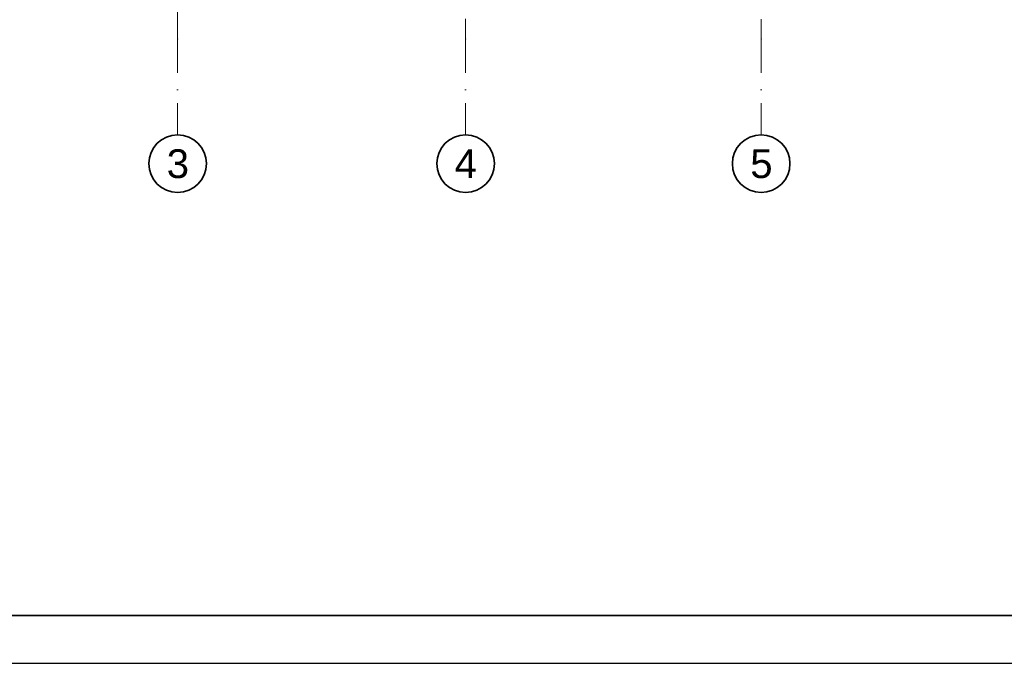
# Model space of a CAD drawing. Header units: millimetres. Extents: x -148444 to 51443, y -4810 to 453290.
# Tile 255 of 256: x 19913 to 30171, y 137990 to 144699. Entities that reach past the tile are written whole.
import ezdxf

# ---------------------------------------------------------------- set-up
doc = ezdxf.new("R2010")
doc.units = ezdxf.units.MM
doc.linetypes.add('Kropki i Kreski', pattern=[6.702778, 3.527778, -1.763889, 0, -1.411111])
doc.layers.add('CP_FRREF', color=251, linetype='Continuous', lineweight=35)
doc.layers.add('CP_LINENORM', color=253, linetype='Continuous')
doc.layers.add('Konstrukcja - Siatka mod', color=8, linetype='Continuous')
doc.styles.add('STYL_AUTOMATYCZNY_1', font='arial.ttf')

msp = doc.modelspace()

# ---------------------------------------------------------------- linework, layer by layer
at = {"layer": 'CP_FRREF'}
msp.add_line((-2057, 138490), (50943, 138490), dxfattribs=at)
at = {"layer": 'CP_LINENORM', "linetype": 'Continuous'}
msp.add_line((-3557, 137990), (51443, 137990), dxfattribs=at)
at = {"layer": 'Konstrukcja - Siatka mod', "color": 8, "linetype": 'Kropki i Kreski', "lineweight": 13, "ltscale": 100}
for p, q in [((21558, 144498), (21558, 161463)), ((24558, 161468), (24558, 144498)), ((27638, 161463), (27638, 144498)), ((21558, 144498), (21558, 143498)), ((24558, 144498), (24558, 143498)), ((27638, 144498), (27638, 143498))]:
    msp.add_line(p, q, dxfattribs=at)
at = {"layer": 'Konstrukcja - Siatka mod', "color": 8, "linetype": 'Continuous', "lineweight": 35, "ltscale": 100}
for centre in [(21558, 143198), (24558, 143198), (27638, 143198)]:
    msp.add_circle(centre, 300, dxfattribs=at)
at = {"layer": 'Konstrukcja - Siatka mod', "color": 8, "linetype": 'Kropki i Kreski', "lineweight": 13, "ltscale": 100}
for p in [(21558, 144498), (21558, 144498), (24558, 144498), (24558, 144498), (27638, 144498), (27638, 144498)]:
    msp.add_point(p, dxfattribs=at)

# ---------------------------------------------------------------- texts
at = {"layer": 'Konstrukcja - Siatka mod', "color": 8, "linetype": 'Continuous', "lineweight": 13, "char_height": 300, "attachment_point": 1, "style": 'STYL_AUTOMATYCZNY_1'}
for s, insert in [('\\A1;{\\pql;\\pt0;\\fArial|b0|i0|c238|p0;\\W1.000000;3}', (21444, 143348)), ('\\A1;{\\pql;\\pt0;\\fArial|b0|i0|c238|p0;\\W1.000000;4}', (24444, 143348)), ('\\A1;{\\pql;\\pt0;\\fArial|b0|i0|c238|p0;\\W1.000000;5}', (27524, 143348))]:
    msp.add_mtext(s, dxfattribs=dict(at, insert=insert))

doc.saveas('drawing.dxf')
